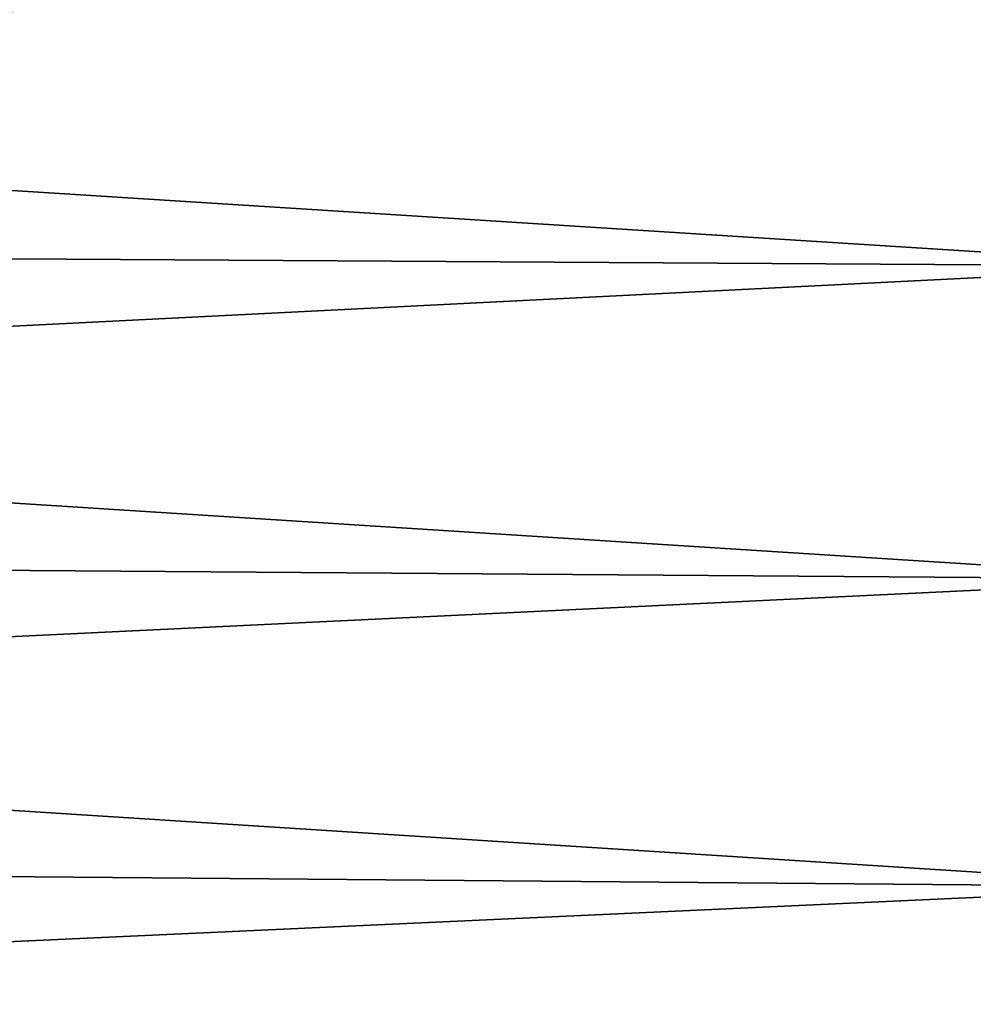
# Model space of a CAD drawing. Header units: metres. Extents: x -2 to 85, y -75 to 75.
# Tile 93 of 230: x 63.37 to 66.96, y -8.86 to -5.15. Entities that reach past the tile are written whole.
import ezdxf

# ---------------------------------------------------------------- set-up
doc = ezdxf.new("R2010")
doc.units = ezdxf.units.M
doc.layers.add('solid_21204500', color=7, linetype='CONTINUOUS')

msp = doc.modelspace()

# ---------------------------------------------------------------- linework, layer by layer
at = {"layer": 'solid_21204500'}
for points in [[(67.838074, -6.079085, -22.687456), (47.400002, -5.952838, -22.216293), (47.400002, -4.781969, -22.497395)], [(67.838074, -4.883384, -22.974518), (67.838074, -6.079085, -22.687456), (47.400002, -4.781969, -22.497395)], [(67.838074, -4.883384, 22.974518), (47.400002, -4.781969, 22.497395), (47.400002, -5.952838, 22.216293)], [(67.838074, -6.079084, 22.687456), (67.838074, -4.883384, 22.974518), (47.400002, -5.952838, 22.216293)], [(67.838074, -7.258123, -22.338209), (47.400002, -7.107391, -21.8743), (47.400002, -5.952838, -22.216293)], [(67.838074, -6.079085, -22.687456), (67.838074, -7.258123, -22.338209), (47.400002, -5.952838, -22.216293)], [(67.838074, -6.079084, 22.687456), (47.400002, -5.952838, 22.216293), (47.400002, -7.107391, 21.8743)], [(67.838074, -7.258123, 22.338209), (67.838074, -6.079084, 22.687456), (47.400002, -7.107391, 21.8743)], [(67.838074, -8.417268, -21.927734), (47.400002, -8.242463, -21.472349), (47.400002, -7.107391, -21.8743)], [(67.838074, -7.258123, -22.338209), (67.838074, -8.417268, -21.927734), (47.400002, -7.107391, -21.8743)], [(67.838074, -7.258123, 22.338209), (47.400002, -7.107391, 21.8743), (47.400002, -8.242463, 21.472349)], [(67.838074, -8.417267, 21.927734), (67.838074, -7.258123, 22.338209), (47.400002, -8.242463, 21.472349)], [(67.838074, -9.553341, -21.457157), (47.400002, -9.354942, -21.011545), (47.400002, -8.242463, -21.472349)], [(67.838074, -8.417268, -21.927734), (67.838074, -9.553341, -21.457157), (47.400002, -8.242463, -21.472349)], [(67.838074, -8.417267, 21.927734), (47.400002, -8.242463, 21.472349), (47.400002, -9.354942, 21.011545)], [(67.838074, -9.55334, 21.457157), (67.838074, -8.417267, 21.927734), (47.400002, -9.354942, 21.011545)]]:
    msp.add_3dface(points, dxfattribs=at)

doc.saveas('drawing.dxf')
